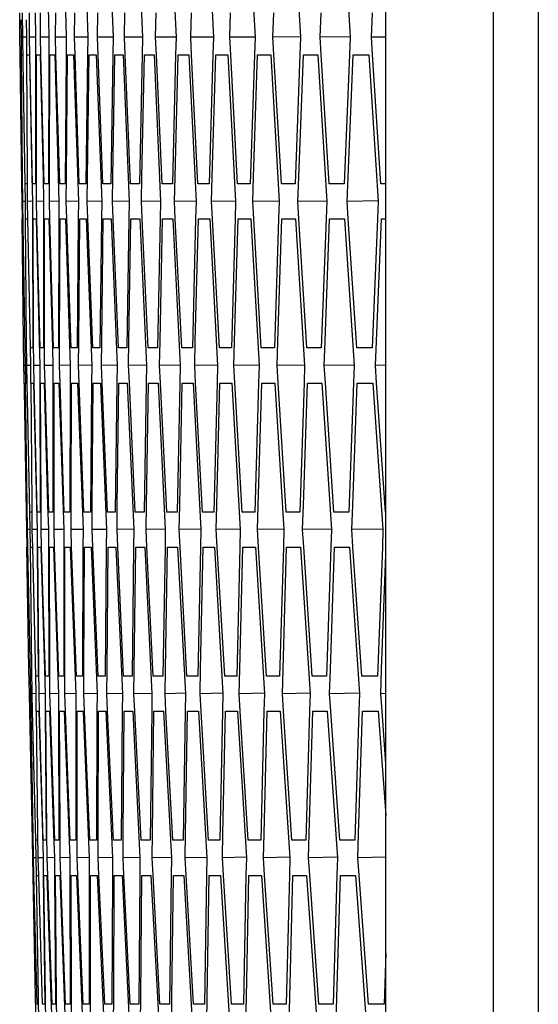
# Model space of a CAD drawing. Header units: millimetres. Extents: x 0 to 420, y 0 to 297.
# Tile 79 of 150: x 186.49 to 188.26, y 205.25 to 208.61. Entities that reach past the tile are written whole.
import ezdxf

# ---------------------------------------------------------------- set-up
doc = ezdxf.new("R2010")
doc.units = ezdxf.units.MM
doc.header["$LTSCALE"] = 23.1
doc.layers.get('0').update_dxf_attribs({"linetype": 'CONTINUOUS'})

msp = doc.modelspace()

# ---------------------------------------------------------------- linework, layer by layer
at = {"color": 7, "linetype": 'Continuous'}
for p, q in [((188.2577, 225.7925), (188.2577, 196.9141)), ((188.1035, 225.6818), (188.1035, 197.0248)), ((187.738, 200.3538), (187.738, 222.3528)), ((186.5769, 209.0533), (186.5877, 208.6128)), ((186.634, 209.0533), (186.6484, 208.5534)), ((186.7049, 209.0533), (186.7213, 208.5534)), ((186.7895, 209.0533), (186.8079, 208.5534)), ((186.8878, 209.0533), (186.9083, 208.5534)), ((186.9999, 209.0533), (187.0224, 208.5534)), ((187.1258, 209.0533), (187.1503, 208.5534)), ((187.2653, 209.0533), (187.2919, 208.5534)), ((187.4186, 209.0533), (187.4473, 208.5534)), ((187.5856, 209.0533), (187.6163, 208.5534)), ((186.4903, 208.5534), (186.4895, 208.6367)), ((186.4999, 208.5534), (186.4995, 208.6367)), ((186.5233, 208.5534), (186.5233, 208.6367)), ((186.542, 208.6367), (186.5438, 208.5534)), ((186.5605, 208.5534), (186.5608, 208.6367)), ((186.6115, 208.5534), (186.6121, 208.6367)), ((186.6762, 208.5534), (186.6771, 208.6367)), ((186.7547, 208.5534), (186.7559, 208.6367)), ((186.8469, 208.5534), (186.8485, 208.6367)), ((186.9528, 208.5534), (186.9548, 208.6367)), ((187.0725, 208.5534), (187.0748, 208.6367)), ((187.206, 208.5534), (187.2086, 208.6367)), ((187.3531, 208.5534), (187.3561, 208.6367)), ((187.514, 208.5534), (187.5174, 208.6367)), ((187.6886, 208.5534), (187.6923, 208.6367)), ((186.4935, 208.6133), (186.4943, 208.5534)), ((186.5112, 208.6132), (186.5122, 208.5534)), ((186.5877, 208.6128), (186.5892, 208.5534)), ((186.4909, 208.4934), (186.4903, 208.5534)), ((186.4943, 208.5534), (186.4903, 208.5534)), ((186.4943, 208.5534), (186.4948, 208.4933)), ((186.5122, 208.5535), (186.4999, 208.5534)), ((186.5012, 208.47), (186.4999, 208.5534)), ((186.5122, 208.5534), (186.5124, 208.4933)), ((186.5438, 208.5536), (186.5233, 208.5534)), ((186.5245, 208.4934), (186.5233, 208.5534)), ((186.5438, 208.5534), (186.5438, 208.4934)), ((186.5892, 208.5537), (186.5605, 208.5534)), ((186.562, 208.4934), (186.5605, 208.5534)), ((186.5892, 208.5534), (186.5889, 208.4934)), ((186.6484, 208.5537), (186.6115, 208.5534)), ((186.6131, 208.4935), (186.6115, 208.5534)), ((186.6484, 208.5534), (186.6478, 208.4934)), ((186.7212, 208.5538), (186.6762, 208.5534)), ((186.6781, 208.4935), (186.6762, 208.5534)), ((186.7213, 208.5534), (186.7205, 208.4934)), ((186.8079, 208.5539), (186.7547, 208.5534)), ((186.7568, 208.4936), (186.7547, 208.5534)), ((186.8079, 208.5534), (186.8069, 208.4935)), ((186.9083, 208.554), (186.8469, 208.5534)), ((186.8493, 208.4936), (186.8469, 208.5534)), ((186.9083, 208.5534), (186.907, 208.4935)), ((187.0224, 208.5541), (186.9528, 208.5534)), ((186.9555, 208.4937), (186.9528, 208.5534)), ((187.0224, 208.5534), (187.0209, 208.4936)), ((187.1503, 208.5542), (187.0725, 208.5534)), ((187.0754, 208.4938), (187.0725, 208.5534)), ((187.1503, 208.5534), (187.1485, 208.4936)), ((187.2919, 208.5542), (187.206, 208.5534)), ((187.2091, 208.4939), (187.206, 208.5534)), ((187.2919, 208.5534), (187.2899, 208.4937)), ((187.4472, 208.5543), (187.3531, 208.5534)), ((187.3565, 208.494), (187.3531, 208.5534)), ((187.4473, 208.5534), (187.445, 208.4938)), ((187.6163, 208.5544), (187.514, 208.5534)), ((187.5176, 208.4941), (187.514, 208.5534)), ((187.6163, 208.5534), (187.6138, 208.4939)), ((187.738, 208.5539), (187.6886, 208.5534)), ((187.6924, 208.4942), (187.6886, 208.5534)), ((186.4964, 208.0534), (186.4909, 208.4934)), ((186.4989, 208.0767), (186.4956, 208.4934)), ((186.4956, 208.4934), (186.4997, 208.4934)), ((186.5081, 208.0534), (186.5012, 208.47)), ((186.5158, 208.0767), (186.5142, 208.4934)), ((186.5142, 208.4934), (186.5224, 208.4934)), ((186.5224, 208.4934), (186.5308, 208.0767)), ((186.5336, 208.0534), (186.5245, 208.4934)), ((186.5438, 208.4934), (186.5438, 208.0534)), ((186.5464, 208.0767), (186.5465, 208.4934)), ((186.5465, 208.4934), (186.5588, 208.4934)), ((186.5588, 208.4934), (186.569, 208.0767)), ((186.5728, 208.0534), (186.562, 208.4934)), ((186.5889, 208.4934), (186.5872, 208.0534)), ((186.5909, 208.0767), (186.5927, 208.4934)), ((186.5927, 208.4934), (186.609, 208.4934)), ((186.609, 208.4934), (186.6234, 207.9934)), ((186.6258, 208.0534), (186.6131, 208.4935)), ((186.6478, 208.4934), (186.6443, 208.0534)), ((186.649, 208.0767), (186.6525, 208.4934)), ((186.6525, 208.4934), (186.673, 208.4934)), ((186.673, 208.4934), (186.6894, 207.9934)), ((186.6926, 208.0534), (186.6781, 208.4935)), ((186.7205, 208.4934), (186.7151, 208.0534)), ((186.721, 208.0767), (186.7262, 208.4934)), ((186.7262, 208.4934), (186.7507, 208.4934)), ((186.7507, 208.4934), (186.7692, 207.9934)), ((186.7731, 208.0534), (186.7568, 208.4936)), ((186.8069, 208.4935), (186.7997, 208.0534)), ((186.8066, 208.0767), (186.8136, 208.4934)), ((186.8136, 208.4934), (186.8422, 208.4934)), ((186.8422, 208.4934), (186.8627, 207.9934)), ((186.8674, 208.0534), (186.8493, 208.4936)), ((186.907, 208.4935), (186.8981, 208.0534)), ((186.9061, 208.0767), (186.9147, 208.4934)), ((186.9147, 208.4934), (186.9474, 208.4934)), ((186.9474, 208.4934), (186.9699, 207.9934)), ((186.9754, 208.0534), (186.9555, 208.4937)), ((187.0209, 208.4936), (187.0102, 208.0534)), ((187.0192, 208.0767), (187.0296, 208.4934)), ((187.0296, 208.4934), (187.0664, 208.4934)), ((187.0664, 208.4934), (187.091, 207.9934)), ((187.0971, 208.0534), (187.0754, 208.4938)), ((187.1485, 208.4936), (187.136, 208.0534)), ((187.1461, 208.0767), (187.1582, 208.4934)), ((187.1582, 208.4934), (187.1991, 208.4934)), ((187.1991, 208.4934), (187.2257, 207.9934)), ((187.2326, 208.0534), (187.2091, 208.4939)), ((187.2899, 208.4937), (187.2755, 208.0534)), ((187.2868, 208.0767), (187.3005, 208.4934)), ((187.3005, 208.4934), (187.3455, 208.4934)), ((187.3455, 208.4934), (187.3742, 207.9934)), ((187.3818, 208.0534), (187.3565, 208.494)), ((187.445, 208.4938), (187.4288, 208.0534)), ((187.4411, 208.0767), (187.4566, 208.4934)), ((187.4566, 208.4934), (187.5057, 208.4934)), ((187.5057, 208.4934), (187.5363, 207.9934)), ((187.5447, 208.0534), (187.5176, 208.4941)), ((187.6138, 208.4939), (187.5958, 208.0534)), ((187.6092, 208.0767), (187.6264, 208.4934)), ((187.6264, 208.4934), (187.6795, 208.4934)), ((187.6795, 208.4934), (187.7122, 207.9934)), ((187.7213, 208.0534), (187.6924, 208.4942)), ((186.4997, 207.9934), (186.4989, 208.0767)), ((186.5162, 207.9934), (186.5158, 208.0767)), ((186.5308, 208.0767), (186.5326, 207.9934)), ((186.5465, 207.9934), (186.5464, 208.0767)), ((186.569, 208.0767), (186.5711, 207.9934)), ((186.5906, 207.9934), (186.5909, 208.0767)), ((186.6484, 207.9934), (186.649, 208.0767)), ((186.72, 207.9934), (186.721, 208.0767)), ((186.8054, 207.9934), (186.8066, 208.0767)), ((186.9044, 207.9934), (186.9061, 208.0767)), ((187.0173, 207.9934), (187.0192, 208.0767)), ((187.1438, 207.9934), (187.1461, 208.0767)), ((187.2841, 207.9934), (187.2868, 208.0767)), ((187.4382, 207.9934), (187.4411, 208.0767)), ((187.6059, 207.9934), (187.6092, 208.0767)), ((186.4961, 208.0534), (186.4969, 207.9934)), ((186.4967, 208.0534), (186.4964, 208.0534)), ((186.5068, 208.0533), (186.5079, 207.9934)), ((186.5143, 208.0534), (186.5081, 208.0534)), ((186.5438, 208.0534), (186.5336, 208.0534)), ((186.5872, 208.0534), (186.5728, 208.0534)), ((186.6443, 208.0534), (186.6258, 208.0534)), ((186.7151, 208.0534), (186.6926, 208.0534)), ((186.7997, 208.0534), (186.7731, 208.0534)), ((186.8981, 208.0534), (186.8674, 208.0534)), ((187.0102, 208.0534), (186.9754, 208.0534)), ((187.136, 208.0534), (187.0971, 208.0534)), ((187.2755, 208.0539), (187.2326, 208.0534)), ((187.2755, 208.0534), (187.2326, 208.0534)), ((187.4288, 208.0534), (187.3818, 208.0534)), ((187.5958, 208.0534), (187.5447, 208.0534)), ((187.738, 208.0534), (187.7213, 208.0534)), ((186.4969, 207.9934), (186.4976, 207.9334)), ((186.5079, 207.9935), (186.4997, 207.9934)), ((186.501, 207.9101), (186.4997, 207.9934)), ((186.5079, 207.9934), (186.5083, 207.9333)), ((186.5326, 207.9936), (186.5162, 207.9934)), ((186.5174, 207.9334), (186.5162, 207.9934)), ((186.5326, 207.9934), (186.5328, 207.9334)), ((186.5711, 207.9937), (186.5465, 207.9934)), ((186.5479, 207.9335), (186.5465, 207.9934)), ((186.5711, 207.9934), (186.571, 207.9334)), ((186.6234, 207.9938), (186.5906, 207.9934)), ((186.5923, 207.9335), (186.5906, 207.9934)), ((186.6234, 207.9934), (186.6231, 207.9334)), ((186.6894, 207.9939), (186.6484, 207.9934)), ((186.6503, 207.9335), (186.6484, 207.9934)), ((186.6894, 207.9934), (186.6888, 207.9334)), ((186.7692, 207.994), (186.72, 207.9934)), ((186.7222, 207.9336), (186.72, 207.9934)), ((186.7692, 207.9934), (186.7684, 207.9335)), ((186.8627, 207.9941), (186.8054, 207.9934)), ((186.8077, 207.9337), (186.8054, 207.9934)), ((186.8627, 207.9934), (186.8616, 207.9335)), ((186.9699, 207.9942), (186.9044, 207.9934)), ((186.9071, 207.9337), (186.9044, 207.9934)), ((186.9699, 207.9934), (186.9687, 207.9336)), ((187.0909, 207.9943), (187.0173, 207.9934)), ((187.0201, 207.9338), (187.0173, 207.9934)), ((187.091, 207.9934), (187.0894, 207.9336)), ((187.2257, 207.9944), (187.1438, 207.9934)), ((187.1469, 207.9339), (187.1438, 207.9934)), ((187.2257, 207.9934), (187.2239, 207.9337)), ((187.3741, 207.9945), (187.2841, 207.9934)), ((187.2875, 207.934), (187.2841, 207.9934)), ((187.3742, 207.9934), (187.3721, 207.9338)), ((187.5363, 207.9946), (187.4382, 207.9934)), ((187.4417, 207.9341), (187.4382, 207.9934)), ((187.5363, 207.9934), (187.5341, 207.9339)), ((187.7122, 207.9947), (187.6059, 207.9934)), ((187.6097, 207.9342), (187.6059, 207.9934)), ((187.7122, 207.9934), (187.7097, 207.9339)), ((186.5029, 207.5168), (186.4979, 207.9334)), ((186.5129, 207.5168), (186.5096, 207.9334)), ((186.5096, 207.9334), (186.5157, 207.9334)), ((186.5265, 207.4934), (186.5174, 207.9334)), ((186.5328, 207.9334), (186.5347, 207.4934)), ((186.5367, 207.5168), (186.5351, 207.9334)), ((186.5351, 207.9334), (186.5453, 207.9334)), ((186.5453, 207.9334), (186.5555, 207.5168)), ((186.5588, 207.4934), (186.5479, 207.9335)), ((186.571, 207.9334), (186.5711, 207.4934)), ((186.5742, 207.5168), (186.5743, 207.9334)), ((186.5743, 207.9334), (186.5886, 207.9334)), ((186.5886, 207.9334), (186.6012, 207.4928)), ((186.6049, 207.4934), (186.5923, 207.9335)), ((186.6231, 207.9334), (186.6213, 207.4934)), ((186.6255, 207.5168), (186.6273, 207.9334)), ((186.6273, 207.9334), (186.6457, 207.9334)), ((186.6457, 207.9334), (186.6621, 207.4334)), ((186.6648, 207.4934), (186.6503, 207.9335)), ((186.6888, 207.9334), (186.6853, 207.4934)), ((186.6906, 207.5168), (186.6941, 207.9334)), ((186.6941, 207.9334), (186.7166, 207.9334)), ((186.7166, 207.9334), (186.735, 207.4334)), ((186.7384, 207.4934), (186.7222, 207.9336)), ((186.7684, 207.9335), (186.763, 207.4934)), ((186.7694, 207.5168), (186.7746, 207.9334)), ((186.7746, 207.9334), (186.8012, 207.9334)), ((186.8012, 207.9334), (186.8216, 207.4334)), ((186.8258, 207.4934), (186.8077, 207.9337)), ((186.8616, 207.9335), (186.8545, 207.4934)), ((186.8619, 207.5168), (186.8688, 207.9334)), ((186.8688, 207.9334), (186.8995, 207.9334)), ((186.8995, 207.9334), (186.922, 207.4334)), ((186.927, 207.4934), (186.9071, 207.9337)), ((186.9687, 207.9336), (186.9597, 207.4934)), ((186.9682, 207.5168), (186.9768, 207.9334)), ((186.9768, 207.9334), (187.0116, 207.9334)), ((187.0116, 207.9334), (187.0362, 207.4334)), ((187.0418, 207.4934), (187.0201, 207.9338)), ((187.0894, 207.9336), (187.0787, 207.4934)), ((187.0882, 207.5168), (187.0986, 207.9334)), ((187.0986, 207.9334), (187.1375, 207.9334)), ((187.1375, 207.9334), (187.164, 207.4334)), ((187.1704, 207.4934), (187.1469, 207.9339)), ((187.2239, 207.9337), (187.2114, 207.4934)), ((187.222, 207.5168), (187.234, 207.9334)), ((187.234, 207.9334), (187.277, 207.9334)), ((187.277, 207.9334), (187.3056, 207.4334)), ((187.3128, 207.4934), (187.2875, 207.934)), ((187.3721, 207.9338), (187.3578, 207.4934)), ((187.3695, 207.5168), (187.3832, 207.9334)), ((187.3832, 207.9334), (187.4303, 207.9334)), ((187.4303, 207.9334), (187.461, 207.4334)), ((187.4688, 207.4934), (187.4417, 207.9341)), ((187.5341, 207.9339), (187.5179, 207.4934)), ((187.5307, 207.5168), (187.5462, 207.9334)), ((187.5462, 207.9334), (187.5973, 207.9334)), ((187.5973, 207.9334), (187.63, 207.4334)), ((187.6386, 207.4934), (187.6097, 207.9342)), ((187.7097, 207.9339), (187.6918, 207.4934)), ((187.7057, 207.5168), (187.7228, 207.9334)), ((187.7228, 207.9334), (187.738, 207.9334)), ((186.5079, 207.4934), (186.501, 207.9101)), ((186.504, 207.4334), (186.5029, 207.5168)), ((186.5071, 207.4934), (186.5081, 207.4334)), ((186.512, 207.4934), (186.5079, 207.4934)), ((186.5137, 207.4334), (186.5129, 207.5168)), ((186.5247, 207.4932), (186.526, 207.4334)), ((186.5347, 207.4934), (186.5265, 207.4934)), ((186.5371, 207.4334), (186.5367, 207.5168)), ((186.5555, 207.5168), (186.5576, 207.4334)), ((186.5711, 207.4934), (186.5588, 207.4934)), ((186.5743, 207.4334), (186.5742, 207.5168)), ((186.6012, 207.4928), (186.603, 207.4334)), ((186.6213, 207.4937), (186.6049, 207.4934)), ((186.6213, 207.4934), (186.6049, 207.4934)), ((186.6253, 207.4334), (186.6255, 207.5168)), ((186.6853, 207.4934), (186.6648, 207.4934)), ((186.69, 207.4334), (186.6906, 207.5168)), ((186.763, 207.4934), (186.7384, 207.4934)), ((186.7684, 207.4334), (186.7694, 207.5168)), ((186.8545, 207.4934), (186.8258, 207.4934)), ((186.8606, 207.4334), (186.8619, 207.5168)), ((186.9597, 207.4939), (186.927, 207.4934)), ((186.9597, 207.4934), (186.927, 207.4934)), ((186.9666, 207.4334), (186.9682, 207.5168)), ((187.0787, 207.4934), (187.0418, 207.4934)), ((187.0863, 207.4334), (187.0882, 207.5168)), ((187.2114, 207.4934), (187.1704, 207.4934)), ((187.2197, 207.4334), (187.222, 207.5168)), ((187.3578, 207.4934), (187.3128, 207.4934)), ((187.3669, 207.4334), (187.3695, 207.5168)), ((187.5179, 207.4934), (187.4688, 207.4934)), ((187.5277, 207.4334), (187.5307, 207.5168)), ((187.6918, 207.4934), (187.6386, 207.4934)), ((187.7023, 207.4334), (187.7057, 207.5168)), ((186.5081, 207.4335), (186.504, 207.4334)), ((186.5053, 207.3501), (186.504, 207.4334)), ((186.5081, 207.4334), (186.5088, 207.3734)), ((186.526, 207.4336), (186.5137, 207.4334)), ((186.5148, 207.3735), (186.5137, 207.4334)), ((186.526, 207.4334), (186.5264, 207.3734)), ((186.5576, 207.4337), (186.5371, 207.4334)), ((186.5385, 207.3735), (186.5371, 207.4334)), ((186.5576, 207.4334), (186.5578, 207.3734)), ((186.603, 207.4339), (186.5743, 207.4334)), ((186.576, 207.3735), (186.5743, 207.4334)), ((186.603, 207.4334), (186.6029, 207.3735)), ((186.6621, 207.434), (186.6253, 207.4334)), ((186.6272, 207.3736), (186.6253, 207.4334)), ((186.6621, 207.4334), (186.6618, 207.3735)), ((186.735, 207.4341), (186.69, 207.4334)), ((186.6921, 207.3736), (186.69, 207.4334)), ((186.735, 207.4334), (186.7345, 207.3735)), ((186.8216, 207.4342), (186.7684, 207.4334)), ((186.7708, 207.3737), (186.7684, 207.4334)), ((186.8216, 207.4334), (186.8209, 207.3735)), ((186.922, 207.4343), (186.8606, 207.4334)), ((186.8633, 207.3738), (186.8606, 207.4334)), ((186.922, 207.4334), (186.921, 207.3736)), ((187.0362, 207.4344), (186.9666, 207.4334)), ((186.9695, 207.3738), (186.9666, 207.4334)), ((187.0362, 207.4334), (187.0349, 207.3736)), ((187.164, 207.4346), (187.0863, 207.4334)), ((187.0894, 207.3739), (187.0863, 207.4334)), ((187.164, 207.4334), (187.1625, 207.3737)), ((187.3056, 207.4347), (187.2197, 207.4334)), ((187.2231, 207.374), (187.2197, 207.4334)), ((187.3056, 207.4334), (187.3039, 207.3738)), ((187.4609, 207.4348), (187.3669, 207.4334)), ((187.3704, 207.3741), (187.3669, 207.4334)), ((187.461, 207.4334), (187.459, 207.3738)), ((187.63, 207.4349), (187.5277, 207.4334)), ((187.5316, 207.3742), (187.5277, 207.4334)), ((187.63, 207.4334), (187.6278, 207.3739)), ((187.738, 207.434), (187.7023, 207.4334)), ((187.7064, 207.3743), (187.7023, 207.4334)), ((186.5146, 206.9568), (186.5096, 207.3734)), ((186.5096, 207.3734), (186.5137, 207.3734)), ((186.5239, 206.9335), (186.5148, 207.3735)), ((186.5315, 206.9568), (186.5282, 207.3734)), ((186.5282, 207.3734), (186.5364, 207.3734)), ((186.5364, 207.3734), (186.5465, 206.9568)), ((186.5494, 206.9335), (186.5385, 207.3735)), ((186.5578, 207.3734), (186.5596, 206.9335)), ((186.5622, 206.9568), (186.5605, 207.3734)), ((186.5605, 207.3734), (186.5728, 207.3734)), ((186.5728, 207.3734), (186.5847, 206.9568)), ((186.5886, 206.9335), (186.576, 207.3735)), ((186.6029, 207.3735), (186.603, 206.9335)), ((186.6066, 206.9568), (186.6067, 207.3734)), ((186.6067, 207.3734), (186.623, 207.3734)), ((186.623, 207.3734), (186.6394, 206.8735)), ((186.6416, 206.9335), (186.6272, 207.3736)), ((186.6618, 207.3735), (186.6601, 206.9335)), ((186.6647, 206.9568), (186.6665, 207.3734)), ((186.6665, 207.3734), (186.687, 207.3734)), ((186.687, 207.3734), (186.7054, 206.8735)), ((186.7084, 206.9335), (186.6921, 207.3736)), ((186.7345, 207.3735), (186.7309, 206.9335)), ((186.7367, 206.9568), (186.7402, 207.3734)), ((186.7402, 207.3734), (186.7647, 207.3734)), ((186.7647, 207.3734), (186.7852, 206.8735)), ((186.7889, 206.9335), (186.7708, 207.3737)), ((186.8209, 207.3735), (186.8155, 206.9335)), ((186.8223, 206.9568), (186.8275, 207.3734)), ((186.8275, 207.3734), (186.8562, 207.3734)), ((186.8562, 207.3734), (186.8787, 206.8735)), ((186.8831, 206.9335), (186.8633, 207.3738)), ((186.921, 207.3736), (186.9138, 206.9335)), ((186.9218, 206.9568), (186.9287, 207.3734)), ((186.9287, 207.3734), (186.9614, 207.3734)), ((186.9614, 207.3734), (186.986, 206.8735)), ((186.9911, 206.9335), (186.9695, 207.3738)), ((187.0349, 207.3736), (187.0259, 206.9335)), ((187.0349, 206.9568), (187.0435, 207.3734)), ((187.0435, 207.3734), (187.0804, 207.3734)), ((187.0804, 207.3734), (187.107, 206.8735)), ((187.1129, 206.9335), (187.0894, 207.3739)), ((187.1625, 207.3737), (187.1518, 206.9335)), ((187.1618, 206.9568), (187.1721, 207.3734)), ((187.1721, 207.3734), (187.2131, 207.3734)), ((187.2131, 207.3734), (187.2417, 206.8735)), ((187.2483, 206.9335), (187.2231, 207.374)), ((187.3039, 207.3738), (187.2913, 206.9335)), ((187.3025, 206.9568), (187.3145, 207.3734)), ((187.3145, 207.3734), (187.3595, 207.3734)), ((187.3595, 207.3734), (187.3902, 206.8735)), ((187.3975, 206.9335), (187.3704, 207.3741)), ((187.459, 207.3738), (187.4446, 206.9335)), ((187.4568, 206.9568), (187.4705, 207.3734)), ((187.4705, 207.3734), (187.5196, 207.3734)), ((187.5196, 207.3734), (187.5523, 206.8735)), ((187.5604, 206.9335), (187.5316, 207.3742)), ((187.6278, 207.3739), (187.6116, 206.9335)), ((187.6249, 206.9568), (187.6403, 207.3734)), ((187.6403, 207.3734), (187.6935, 207.3734)), ((187.6935, 207.3734), (187.7282, 206.8735)), ((187.7371, 206.9335), (187.7064, 207.3743)), ((186.5122, 206.9335), (186.5053, 207.3501)), ((186.5157, 206.8735), (186.5146, 206.9568)), ((186.5323, 206.8735), (186.5315, 206.9568)), ((186.5465, 206.9568), (186.5487, 206.8735)), ((186.5626, 206.8735), (186.5622, 206.9568)), ((186.5847, 206.9568), (186.5872, 206.8735)), ((186.6067, 206.8735), (186.6066, 206.9568)), ((186.6645, 206.8735), (186.6647, 206.9568)), ((186.7361, 206.8735), (186.7367, 206.9568)), ((186.8214, 206.8735), (186.8223, 206.9568)), ((186.9205, 206.8735), (186.9218, 206.9568)), ((187.0333, 206.8735), (187.0349, 206.9568)), ((187.1599, 206.8735), (187.1618, 206.9568)), ((187.3001, 206.8735), (187.3025, 206.9568)), ((187.4542, 206.8735), (187.4568, 206.9568)), ((187.6219, 206.8735), (187.6249, 206.9568)), ((186.5119, 206.9335), (186.5129, 206.8735)), ((186.5125, 206.9335), (186.5122, 206.9335)), ((186.5226, 206.9333), (186.5239, 206.8735)), ((186.5301, 206.9335), (186.5239, 206.9335)), ((186.5596, 206.9335), (186.5494, 206.9335)), ((186.603, 206.9335), (186.5886, 206.9335)), ((186.6601, 206.9335), (186.6416, 206.9335)), ((186.7309, 206.9335), (186.7084, 206.9335)), ((186.8155, 206.9335), (186.7889, 206.9335)), ((186.9138, 206.9335), (186.8831, 206.9335)), ((187.0259, 206.9335), (186.9911, 206.9335)), ((187.1518, 206.9335), (187.1129, 206.9335)), ((187.2913, 206.9342), (187.2483, 206.9335)), ((187.2913, 206.9335), (187.2483, 206.9335)), ((187.4446, 206.9335), (187.3975, 206.9335)), ((187.6116, 206.9335), (187.5604, 206.9335)), ((186.5129, 206.8735), (186.5139, 206.8135)), ((186.5239, 206.8736), (186.5157, 206.8735)), ((186.5169, 206.8135), (186.5157, 206.8735)), ((186.5239, 206.8735), (186.5246, 206.8134)), ((186.5487, 206.8738), (186.5323, 206.8735)), ((186.5337, 206.8136), (186.5323, 206.8735)), ((186.5487, 206.8735), (186.5491, 206.8134)), ((186.5872, 206.8739), (186.5626, 206.8735)), ((186.5642, 206.8136), (186.5626, 206.8735)), ((186.5872, 206.8735), (186.5873, 206.8135)), ((186.6394, 206.874), (186.6067, 206.8735)), ((186.6086, 206.8136), (186.6067, 206.8735)), ((186.6394, 206.8735), (186.6394, 206.8135)), ((186.7054, 206.8742), (186.6645, 206.8735)), ((186.6666, 206.8137), (186.6645, 206.8735)), ((186.7054, 206.8735), (186.7051, 206.8135)), ((186.7852, 206.8743), (186.7361, 206.8735)), ((186.7385, 206.8137), (186.7361, 206.8735)), ((186.7852, 206.8735), (186.7846, 206.8136)), ((186.8787, 206.8744), (186.8214, 206.8735)), ((186.824, 206.8138), (186.8214, 206.8735)), ((186.8787, 206.8735), (186.8779, 206.8136)), ((186.986, 206.8746), (186.9205, 206.8735)), ((186.9233, 206.8139), (186.9205, 206.8735)), ((186.986, 206.8735), (186.9849, 206.8137)), ((187.107, 206.8747), (187.0333, 206.8735)), ((187.0364, 206.814), (187.0333, 206.8735)), ((187.107, 206.8735), (187.1057, 206.8137)), ((187.2417, 206.8749), (187.1599, 206.8735)), ((187.1632, 206.814), (187.1599, 206.8735)), ((187.2417, 206.8735), (187.2402, 206.8138)), ((187.3901, 206.875), (187.3001, 206.8735)), ((187.3037, 206.8141), (187.3001, 206.8735)), ((187.3902, 206.8735), (187.3884, 206.8138)), ((187.5523, 206.8751), (187.4542, 206.8735)), ((187.458, 206.8143), (187.4542, 206.8735)), ((187.5523, 206.8735), (187.5503, 206.8139)), ((187.7282, 206.8753), (187.6219, 206.8735)), ((187.6259, 206.8144), (187.6219, 206.8735)), ((187.7282, 206.8735), (187.726, 206.814)), ((186.5209, 206.3969), (186.5142, 206.8135)), ((186.526, 206.3736), (186.5169, 206.8135)), ((186.5309, 206.3969), (186.5259, 206.8135)), ((186.5259, 206.8135), (186.532, 206.8135)), ((186.5446, 206.3736), (186.5337, 206.8136)), ((186.5491, 206.8134), (186.5528, 206.3736)), ((186.5547, 206.3969), (186.5514, 206.8135)), ((186.5514, 206.8135), (186.5616, 206.8135)), ((186.5616, 206.8135), (186.5735, 206.3969)), ((186.5769, 206.3736), (186.5642, 206.8136)), ((186.5873, 206.8135), (186.5892, 206.3736)), ((186.5922, 206.3969), (186.5906, 206.8135)), ((186.5906, 206.8135), (186.6049, 206.8135)), ((186.6049, 206.8135), (186.6193, 206.3729)), ((186.623, 206.3736), (186.6086, 206.8136)), ((186.6394, 206.8135), (186.6394, 206.3736)), ((186.6435, 206.3969), (186.6436, 206.8135)), ((186.6436, 206.8135), (186.662, 206.8135)), ((186.662, 206.8135), (186.6805, 206.3136)), ((186.6829, 206.3736), (186.6666, 206.8137)), ((186.7051, 206.8135), (186.7034, 206.3736)), ((186.7086, 206.3969), (186.7103, 206.8135)), ((186.7103, 206.8135), (186.7329, 206.8135)), ((186.7329, 206.8135), (186.7533, 206.3136)), ((186.7565, 206.3736), (186.7385, 206.8137)), ((186.7846, 206.8136), (186.7811, 206.3736)), ((186.7874, 206.3969), (186.7909, 206.8135)), ((186.7909, 206.8135), (186.8175, 206.8135)), ((186.8175, 206.8135), (186.84, 206.3136)), ((186.8439, 206.3736), (186.824, 206.8138)), ((186.8779, 206.8136), (186.8726, 206.3736)), ((186.8799, 206.3969), (186.8851, 206.8135)), ((186.8851, 206.8135), (186.9158, 206.8135)), ((186.9158, 206.8135), (186.9404, 206.3136)), ((186.945, 206.3736), (186.9233, 206.8139)), ((186.9849, 206.8137), (186.9778, 206.3736)), ((186.9862, 206.3969), (186.9931, 206.8135)), ((186.9931, 206.8135), (187.0279, 206.8135)), ((187.0279, 206.8135), (187.0545, 206.3136)), ((187.0599, 206.3736), (187.0364, 206.814)), ((187.1057, 206.8137), (187.0967, 206.3736)), ((187.1062, 206.3969), (187.1148, 206.8135)), ((187.1148, 206.8135), (187.1537, 206.8135)), ((187.1537, 206.8135), (187.1824, 206.3136)), ((187.1885, 206.3736), (187.1632, 206.814)), ((187.2402, 206.8138), (187.2294, 206.3736)), ((187.24, 206.3969), (187.2503, 206.8135)), ((187.2503, 206.8135), (187.2933, 206.8135)), ((187.2933, 206.8135), (187.3239, 206.3136)), ((187.3308, 206.3736), (187.3037, 206.8141)), ((187.3884, 206.8138), (187.3758, 206.3736)), ((187.3875, 206.3969), (187.3995, 206.8135)), ((187.3995, 206.8135), (187.4465, 206.8135)), ((187.4465, 206.8135), (187.4793, 206.3136)), ((187.4869, 206.3736), (187.458, 206.8143)), ((187.5503, 206.8139), (187.536, 206.3736)), ((187.5487, 206.3969), (187.5624, 206.8135)), ((187.5624, 206.8135), (187.6135, 206.8135)), ((187.6135, 206.8135), (187.6483, 206.3136)), ((187.6566, 206.3736), (187.6259, 206.8144)), ((187.726, 206.814), (187.7098, 206.3736)), ((187.7236, 206.3969), (187.738, 206.7869)), ((186.5224, 206.3136), (186.5209, 206.3969)), ((186.532, 206.3136), (186.5309, 206.3969)), ((186.5555, 206.3136), (186.5547, 206.3969)), ((186.5735, 206.3969), (186.5759, 206.3136)), ((186.5926, 206.3136), (186.5922, 206.3969)), ((186.6436, 206.3136), (186.6435, 206.3969)), ((186.7083, 206.3136), (186.7086, 206.3969)), ((186.7868, 206.3136), (186.7874, 206.3969)), ((186.879, 206.3136), (186.8799, 206.3969)), ((186.9849, 206.3136), (186.9862, 206.3969)), ((187.1046, 206.3136), (187.1062, 206.3969)), ((187.238, 206.3136), (187.24, 206.3969)), ((187.3852, 206.3136), (187.3875, 206.3969)), ((187.546, 206.3136), (187.5487, 206.3969)), ((187.7206, 206.3136), (187.7236, 206.3969)), ((186.5252, 206.3735), (186.5265, 206.3136)), ((186.5301, 206.3736), (186.526, 206.3736)), ((186.5428, 206.3733), (186.5443, 206.3136)), ((186.5528, 206.3736), (186.5446, 206.3736)), ((186.5892, 206.3736), (186.5769, 206.3736)), ((186.6193, 206.3729), (186.6213, 206.3136)), ((186.6394, 206.3736), (186.623, 206.3736)), ((186.7034, 206.3736), (186.6829, 206.3736)), ((186.7811, 206.3736), (186.7565, 206.3736)), ((186.8726, 206.3736), (186.8439, 206.3736)), ((186.9778, 206.3742), (186.945, 206.3736)), ((186.9778, 206.3736), (186.945, 206.3736)), ((187.0967, 206.3736), (187.0599, 206.3736)), ((187.2294, 206.3736), (187.1885, 206.3736)), ((187.3758, 206.3736), (187.3308, 206.3736)), ((187.536, 206.3736), (187.4869, 206.3736)), ((187.7098, 206.3736), (187.6566, 206.3736)), ((186.5265, 206.3137), (186.5224, 206.3136)), ((186.5235, 206.2536), (186.5224, 206.3136)), ((186.5265, 206.3136), (186.5274, 206.2535)), ((186.5443, 206.3138), (186.532, 206.3136)), ((186.5334, 206.2536), (186.532, 206.3136)), ((186.5443, 206.3136), (186.545, 206.2535)), ((186.5759, 206.314), (186.5555, 206.3136)), ((186.5571, 206.2537), (186.5555, 206.3136)), ((186.5759, 206.3136), (186.5764, 206.2535)), ((186.6213, 206.3141), (186.5926, 206.3136)), ((186.5946, 206.2537), (186.5926, 206.3136)), ((186.6213, 206.3136), (186.6215, 206.2536)), ((186.6804, 206.3143), (186.6436, 206.3136)), ((186.6457, 206.2538), (186.6436, 206.3136)), ((186.6805, 206.3136), (186.6804, 206.2536)), ((186.7533, 206.3144), (186.7083, 206.3136)), ((186.7107, 206.2538), (186.7083, 206.3136)), ((186.7533, 206.3136), (186.753, 206.2536)), ((186.84, 206.3146), (186.7868, 206.3136)), ((186.7894, 206.2539), (186.7868, 206.3136)), ((186.84, 206.3136), (186.8394, 206.2537)), ((186.9403, 206.3147), (186.879, 206.3136)), ((186.8818, 206.2539), (186.879, 206.3136)), ((186.9404, 206.3136), (186.9396, 206.2537)), ((187.0545, 206.3149), (186.9849, 206.3136)), ((186.988, 206.254), (186.9849, 206.3136)), ((187.0545, 206.3136), (187.0535, 206.2538)), ((187.1823, 206.315), (187.1046, 206.3136)), ((187.1079, 206.2541), (187.1046, 206.3136)), ((187.1824, 206.3136), (187.1811, 206.2538)), ((187.3239, 206.3152), (187.238, 206.3136)), ((187.2416, 206.2542), (187.238, 206.3136)), ((187.3239, 206.3136), (187.3224, 206.2539)), ((187.4792, 206.3153), (187.3852, 206.3136)), ((187.389, 206.2543), (187.3852, 206.3136)), ((187.4793, 206.3136), (187.4775, 206.2539)), ((187.6482, 206.3155), (187.546, 206.3136)), ((187.5501, 206.2544), (187.546, 206.3136)), ((187.6483, 206.3136), (187.6463, 206.254)), ((187.738, 206.3139), (187.7206, 206.3136)), ((187.7249, 206.2545), (187.7206, 206.3136)), ((186.5326, 205.8137), (186.5235, 206.2536)), ((186.5349, 205.837), (186.5282, 206.2536)), ((186.5282, 206.2536), (186.5323, 206.2536)), ((186.5443, 205.8137), (186.5334, 206.2536)), ((186.5518, 205.837), (186.5468, 206.2536)), ((186.5468, 206.2536), (186.555, 206.2536)), ((186.555, 206.2536), (186.5668, 205.837)), ((186.5698, 205.8137), (186.5571, 206.2537)), ((186.5764, 206.2535), (186.58, 205.8137)), ((186.5825, 205.837), (186.5791, 206.2536)), ((186.5791, 206.2536), (186.5914, 206.2536)), ((186.5914, 206.2536), (186.605, 205.837)), ((186.609, 205.8137), (186.5946, 206.2537)), ((186.6215, 206.2536), (186.6234, 205.8137)), ((186.6269, 205.837), (186.6252, 206.2536)), ((186.6252, 206.2536), (186.6416, 206.2536)), ((186.6416, 206.2536), (186.6601, 205.7537)), ((186.662, 205.8137), (186.6457, 206.2538)), ((186.6804, 206.2536), (186.6804, 205.8137)), ((186.685, 205.837), (186.6851, 206.2536)), ((186.6851, 206.2536), (186.7056, 206.2536)), ((186.7056, 206.2536), (186.7261, 205.7537)), ((186.7288, 205.8137), (186.7107, 206.2538)), ((186.753, 206.2536), (186.7513, 205.8137)), ((186.757, 205.837), (186.7587, 206.2536)), ((186.7587, 206.2536), (186.7833, 206.2536)), ((186.7833, 206.2536), (186.8058, 205.7537)), ((186.8093, 205.8137), (186.7894, 206.2539)), ((186.8394, 206.2537), (186.8359, 205.8137)), ((186.8426, 205.837), (186.8461, 206.2536)), ((186.8461, 206.2536), (186.8748, 206.2536)), ((186.8748, 206.2536), (186.8993, 205.7537)), ((186.9035, 205.8137), (186.8818, 206.2539)), ((186.9396, 206.2537), (186.9342, 205.8137)), ((186.942, 205.837), (186.9472, 206.2536)), ((186.9472, 206.2536), (186.98, 206.2536)), ((186.98, 206.2536), (187.0066, 205.7537)), ((187.0115, 205.8137), (186.988, 206.254)), ((187.0535, 206.2538), (187.0463, 205.8137)), ((187.0552, 205.837), (187.0621, 206.2536)), ((187.0621, 206.2536), (187.0989, 206.2536)), ((187.0989, 206.2536), (187.1276, 205.7537)), ((187.1332, 205.8137), (187.1079, 206.2541)), ((187.1811, 206.2538), (187.1721, 205.8137)), ((187.1821, 205.837), (187.1907, 206.2536)), ((187.1907, 206.2536), (187.2316, 206.2536)), ((187.2316, 206.2536), (187.2623, 205.7537)), ((187.2687, 205.8137), (187.2416, 206.2542)), ((187.3224, 206.2539), (187.3117, 205.8137)), ((187.3227, 205.837), (187.333, 206.2536)), ((187.333, 206.2536), (187.378, 206.2536)), ((187.378, 206.2536), (187.4107, 205.7537)), ((187.4179, 205.8137), (187.389, 206.2543)), ((187.4775, 206.2539), (187.4649, 205.8137)), ((187.477, 205.837), (187.4891, 206.2536)), ((187.4891, 206.2536), (187.5382, 206.2536)), ((187.5382, 206.2536), (187.5729, 205.7537)), ((187.5808, 205.8137), (187.5501, 206.2544)), ((187.6463, 206.254), (187.6319, 205.8137)), ((187.6451, 205.837), (187.6588, 206.2536)), ((187.6588, 206.2536), (187.712, 206.2536)), ((187.712, 206.2536), (187.738, 205.8984)), ((187.738, 206.0748), (187.7249, 206.2545)), ((186.5323, 205.8136), (186.5336, 205.7537)), ((186.5329, 205.8137), (186.5326, 205.8137)), ((186.5364, 205.7537), (186.5349, 205.837)), ((186.543, 205.8135), (186.5446, 205.7537)), ((186.5505, 205.8137), (186.5443, 205.8137)), ((186.5529, 205.7537), (186.5518, 205.837)), ((186.5668, 205.837), (186.5693, 205.7537)), ((186.58, 205.8137), (186.5698, 205.8137)), ((186.5832, 205.7537), (186.5825, 205.837)), ((186.605, 205.837), (186.6078, 205.7537)), ((186.6234, 205.8137), (186.609, 205.8137)), ((186.6273, 205.7537), (186.6269, 205.837)), ((186.6804, 205.8137), (186.662, 205.8137)), ((186.6851, 205.7537), (186.685, 205.837)), ((186.7513, 205.8137), (186.7288, 205.8137)), ((186.7567, 205.7537), (186.757, 205.837)), ((186.8359, 205.8137), (186.8093, 205.8137)), ((186.842, 205.7537), (186.8426, 205.837)), ((186.9342, 205.8143), (186.9035, 205.8137)), ((186.9342, 205.8137), (186.9035, 205.8137)), ((186.9411, 205.7537), (186.942, 205.837)), ((187.0463, 205.8137), (187.0115, 205.8137)), ((187.0539, 205.7537), (187.0552, 205.837)), ((187.1721, 205.8137), (187.1332, 205.8137)), ((187.1805, 205.7537), (187.1821, 205.837)), ((187.3116, 205.8146), (187.2687, 205.8137)), ((187.3117, 205.8137), (187.2687, 205.8137)), ((187.3207, 205.7537), (187.3227, 205.837)), ((187.4649, 205.8137), (187.4179, 205.8137)), ((187.4747, 205.7537), (187.477, 205.837)), ((187.6319, 205.8137), (187.5808, 205.8137)), ((187.6424, 205.7537), (187.6451, 205.837)), ((186.5336, 205.7537), (186.5348, 205.6937)), ((186.5446, 205.7539), (186.5364, 205.7537)), ((186.5378, 205.6937), (186.5364, 205.7537)), ((186.5446, 205.7537), (186.5455, 205.6936)), ((186.5693, 205.754), (186.5529, 205.7537)), ((186.5546, 205.6938), (186.5529, 205.7537)), ((186.5693, 205.7537), (186.57, 205.6936)), ((186.6078, 205.7542), (186.5832, 205.7537)), ((186.5851, 205.6938), (186.5832, 205.7537)), ((186.6078, 205.7537), (186.6082, 205.6936)), ((186.66, 205.7544), (186.6273, 205.7537)), ((186.6294, 205.6938), (186.6273, 205.7537)), ((186.6601, 205.7537), (186.6602, 205.6937)), ((186.726, 205.7545), (186.6851, 205.7537)), ((186.6875, 205.6939), (186.6851, 205.7537)), ((186.7261, 205.7537), (186.726, 205.6937)), ((186.8058, 205.7547), (186.7567, 205.7537)), ((186.7593, 205.694), (186.7567, 205.7537)), ((186.8058, 205.7537), (186.8055, 205.6937)), ((186.8993, 205.7549), (186.842, 205.7537)), ((186.8449, 205.694), (186.842, 205.7537)), ((186.8993, 205.7537), (186.8988, 205.6938)), ((187.0066, 205.755), (186.9411, 205.7537)), ((186.9442, 205.6941), (186.9411, 205.7537)), ((187.0066, 205.7537), (187.0058, 205.6938)), ((187.1275, 205.7552), (187.0539, 205.7537)), ((187.0573, 205.6942), (187.0539, 205.7537)), ((187.1276, 205.7537), (187.1265, 205.6939)), ((187.2623, 205.7554), (187.1805, 205.7537)), ((187.184, 205.6943), (187.1805, 205.7537)), ((187.2623, 205.7537), (187.261, 205.6939)), ((187.4107, 205.7555), (187.3207, 205.7537)), ((187.3246, 205.6944), (187.3207, 205.7537)), ((187.4107, 205.7537), (187.4092, 205.694)), ((187.5729, 205.7557), (187.4747, 205.7537)), ((187.4788, 205.6945), (187.4747, 205.7537)), ((187.5729, 205.7537), (187.5711, 205.6941)), ((187.738, 205.7557), (187.6424, 205.7537)), ((187.6467, 205.6946), (187.6424, 205.7537)), ((186.5435, 205.2771), (186.5351, 205.6937)), ((186.5487, 205.2538), (186.5378, 205.6937)), ((186.5535, 205.2771), (186.5468, 205.6937)), ((186.5468, 205.6937), (186.5529, 205.6937)), ((186.5673, 205.2538), (186.5546, 205.6938)), ((186.57, 205.6936), (186.5754, 205.2538)), ((186.5773, 205.2771), (186.5723, 205.6937)), ((186.5723, 205.6937), (186.5825, 205.6937)), ((186.5825, 205.6937), (186.5961, 205.2771)), ((186.5996, 205.2538), (186.5851, 205.6938)), ((186.6082, 205.6936), (186.6119, 205.2538)), ((186.6148, 205.2771), (186.6115, 205.6937)), ((186.6115, 205.6937), (186.6258, 205.6937)), ((186.6258, 205.6937), (186.6411, 205.2771)), ((186.6457, 205.2538), (186.6294, 205.6938)), ((186.6602, 205.6937), (186.6621, 205.2538)), ((186.6661, 205.2771), (186.6645, 205.6937)), ((186.6645, 205.6937), (186.6829, 205.6937)), ((186.6829, 205.6937), (186.7034, 205.1938)), ((186.7056, 205.2538), (186.6875, 205.6939)), ((186.726, 205.6937), (186.7261, 205.2538)), ((186.7311, 205.2771), (186.7312, 205.6937)), ((186.7312, 205.6937), (186.7537, 205.6937)), ((186.7537, 205.6937), (186.7763, 205.1938)), ((186.7792, 205.2538), (186.7593, 205.694)), ((186.8055, 205.6937), (186.8038, 205.2538)), ((186.8099, 205.2771), (186.8117, 205.6937)), ((186.8117, 205.6937), (186.8383, 205.6937)), ((186.8383, 205.6937), (186.8629, 205.1938)), ((186.8666, 205.2538), (186.8449, 205.694)), ((186.8988, 205.6938), (186.8952, 205.2538)), ((186.9025, 205.2771), (186.906, 205.6937)), ((186.906, 205.6937), (186.9367, 205.6937)), ((186.9367, 205.6937), (186.9633, 205.1938)), ((186.9677, 205.2538), (186.9442, 205.6941)), ((187.0058, 205.6938), (187.0004, 205.2538)), ((187.0087, 205.2771), (187.014, 205.6937)), ((187.014, 205.6937), (187.0487, 205.6937)), ((187.0487, 205.6937), (187.0774, 205.1938)), ((187.0825, 205.2538), (187.0573, 205.6942)), ((187.1265, 205.6939), (187.1194, 205.2538)), ((187.1288, 205.2771), (187.1357, 205.6937)), ((187.1357, 205.6937), (187.1746, 205.6937)), ((187.1746, 205.6937), (187.2052, 205.1938)), ((187.2111, 205.2538), (187.184, 205.6943)), ((187.261, 205.6939), (187.2521, 205.2538)), ((187.2625, 205.2771), (187.2711, 205.6937)), ((187.2711, 205.6937), (187.3141, 205.6937)), ((187.3141, 205.6937), (187.3468, 205.1938)), ((187.3534, 205.2538), (187.3246, 205.6944)), ((187.4092, 205.694), (187.3985, 205.2538)), ((187.41, 205.2771), (187.4203, 205.6937)), ((187.4203, 205.6937), (187.4674, 205.6937)), ((187.4674, 205.6937), (187.5021, 205.1938)), ((187.5095, 205.2538), (187.4788, 205.6945)), ((187.5711, 205.6941), (187.5586, 205.2538)), ((187.5712, 205.2771), (187.5832, 205.6937)), ((187.5832, 205.6937), (187.6343, 205.6937)), ((187.6343, 205.6937), (187.6711, 205.1938)), ((187.6792, 205.2538), (187.6467, 205.6946)), ((187.738, 205.4294), (187.7324, 205.2538)), ((186.5453, 205.1938), (186.5435, 205.2771)), ((186.555, 205.1938), (186.5535, 205.2771)), ((186.5784, 205.1938), (186.5773, 205.2771)), ((186.5961, 205.2771), (186.5989, 205.1938)), ((186.6156, 205.1938), (186.6148, 205.2771)), ((186.6411, 205.2771), (186.6442, 205.1938)), ((186.6665, 205.1938), (186.6661, 205.2771)), ((186.7312, 205.1938), (186.7311, 205.2771)), ((186.8097, 205.1938), (186.8099, 205.2771)), ((186.9019, 205.1938), (186.9025, 205.2771)), ((187.0078, 205.1938), (187.0087, 205.2771)), ((187.1275, 205.1938), (187.1288, 205.2771)), ((187.2609, 205.1938), (187.2625, 205.2771)), ((187.408, 205.1938), (187.41, 205.2771)), ((187.5689, 205.1938), (187.5712, 205.2771)), ((186.5528, 205.2538), (186.5487, 205.2538)), ((186.5754, 205.2538), (186.5673, 205.2538)), ((186.6119, 205.2538), (186.5996, 205.2538)), ((186.6621, 205.2538), (186.6457, 205.2538)), ((186.7261, 205.2538), (186.7056, 205.2538)), ((186.8038, 205.2538), (186.7792, 205.2538)), ((186.8952, 205.2538), (186.8666, 205.2538)), ((187.0004, 205.2545), (186.9677, 205.2538)), ((187.0004, 205.2538), (186.9677, 205.2538)), ((187.1194, 205.2538), (187.0825, 205.2538)), ((187.2521, 205.2538), (187.2111, 205.2538)), ((187.3985, 205.2538), (187.3534, 205.2538)), ((187.5586, 205.2538), (187.5095, 205.2538)), ((187.7324, 205.2538), (187.6792, 205.2538))]:
    msp.add_line(p, q, dxfattribs=at)

doc.saveas('drawing.dxf')
